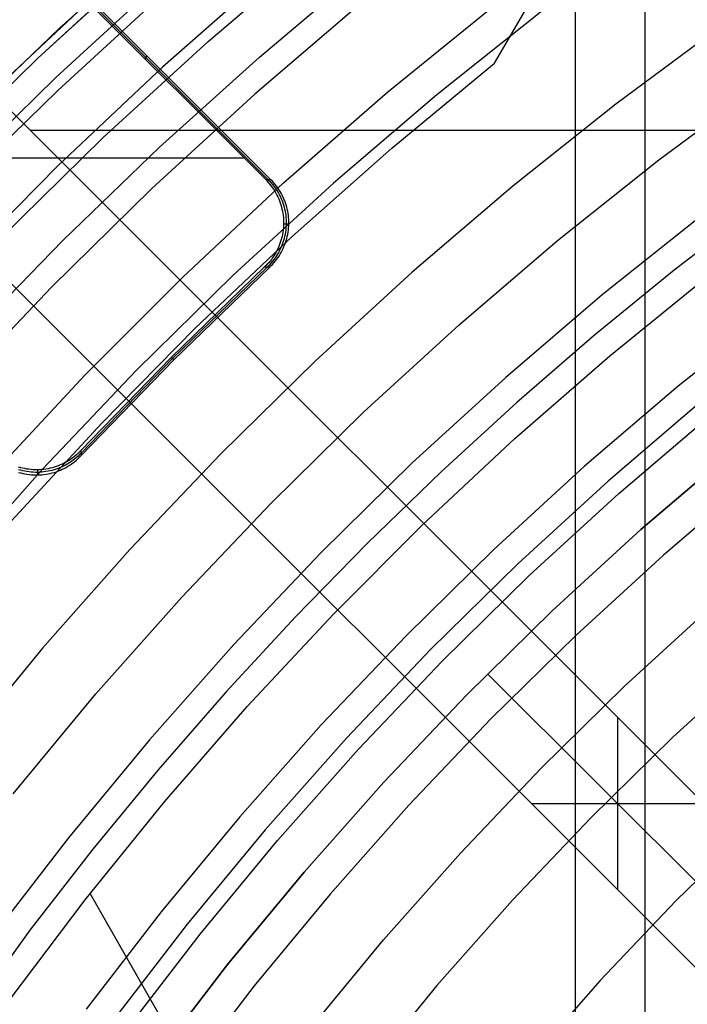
# Model space of a CAD drawing. Header units: millimetres. Extents: x 8929 to 10091, y -2708 to -1691.
# Tile 65 of 196: x 9462 to 9473, y -2023 to -2007. Entities that reach past the tile are written whole.
import ezdxf

# ---------------------------------------------------------------- set-up
doc = ezdxf.new("R2010")
doc.units = ezdxf.units.MM
for name, color, linetype in [('1', 7, 'Continuous'), ('COLOR EXT', 7, 'Continuous'), ('luz', 7, 'Continuous')]:
    doc.layers.add(name, color=color, linetype=linetype)

msp = doc.modelspace()

# ---------------------------------------------------------------- linework, layer by layer
at = {"layer": '1', "color": 7, "true_color": 0xffffff}
for p, q in [((9471.104, -2027.692, 69.704), (9471.104, -1990.496, 69.704)), ((9472.244, -2123.77, 71.704), (9472.244, -1992.471, 71.704)), ((9469.777, -2007.801, 65.998), (9471.261, -2005.232, 64.854)), ((9464.355, -2005.691, 60.904), (9462.644, -2007.23, 60.904)), ((9462.644, -2007.23, 60.406), (9464.355, -2005.691, 60.406)), ((9464.356, -2005.692, 59.909), (9462.645, -2007.231, 59.909)), ((9464.06, -2006.099, 46.153), (9462.292, -2007.721, 46.153)), ((9462.292, -2007.721, 53.153), (9464.06, -2006.099, 53.153)), ((9464.06, -2006.099, 49.653), (9462.292, -2007.721, 49.653)), ((9466.104, -2006.311, 44.653), (9464.336, -2007.868, 44.653)), ((9466.104, -2006.311, 44.653), (9464.336, -2007.868, 44.653)), ((9465.925, -2007.701, 63.451), (9467.608, -2006.279, 63.451)), ((9462.589, -2008.034, 138.188), (9464.346, -2006.423, 138.188)), ((9461.641, -2008.181, 42.804), (9463.406, -2006.531, 42.804)), ((9461.641, -2008.181, 51.854), (9463.406, -2006.531, 51.854)), ((9468.028, -2008.272, 76.403), (9469.785, -2006.845, 76.403)), ((9462.644, -2007.23, 60.904), (9460.985, -2008.825, 60.904)), ((9460.985, -2008.825, 60.406), (9462.644, -2007.23, 60.406)), ((9462.645, -2007.231, 59.909), (9460.986, -2008.826, 59.909)), ((9462.292, -2007.721, 46.153), (9460.581, -2009.403, 46.153)), ((9460.581, -2009.403, 53.153), (9462.292, -2007.721, 53.153)), ((9462.292, -2007.721, 49.653), (9460.581, -2009.403, 49.653)), ((9464.29, -2009.178, 63.451), (9465.925, -2007.701, 63.451)), ((9464.336, -2007.868, 44.653), (9462.622, -2009.485, 44.653)), ((9464.336, -2007.868, 44.653), (9462.622, -2009.485, 44.653)), ((9468.094, -2009.193, 65.998), (9469.777, -2007.801, 65.998)), ((9460.889, -2009.706, 138.188), (9462.589, -2008.034, 138.188)), ((9466.321, -2009.76, 76.403), (9468.028, -2008.272, 76.403)), ((9462.704, -2010.708, 63.451), (9464.29, -2009.178, 63.451)), ((9466.458, -2010.642, 65.998), (9468.094, -2009.193, 65.998)), ((9462.622, -2009.485, 44.653), (9460.966, -2011.161, 44.653)), ((9462.622, -2009.485, 44.653), (9460.966, -2011.161, 44.653)), ((9464.667, -2011.306, 76.403), (9466.321, -2009.76, 76.403)), ((9474.05, -2010.162, 206.672), (9472.718, -2011.193, 206.672)), ((9464.873, -2012.145, 65.998), (9466.458, -2010.642, 65.998)), ((9461.169, -2012.289, 63.451), (9462.704, -2010.708, 63.451)), ((9463.067, -2012.909, 76.403), (9464.667, -2011.306, 76.403)), ((9472.718, -2011.193, 206.672), (9471.415, -2012.26, 206.672)), ((9471.666, -2012.595, 70.904), (9473.271, -2011.291, 70.904)), ((9463.34, -2013.701, 65.998), (9464.873, -2012.145, 65.998)), ((9471.415, -2012.26, 206.672), (9470.143, -2013.363, 206.672)), ((9470.107, -2013.954, 70.904), (9471.666, -2012.595, 70.904)), ((9461.524, -2014.567, 76.403), (9463.067, -2012.909, 76.403)), ((9470.143, -2013.363, 206.672), (9468.901, -2014.5, 206.672)), ((9473.159, -2013.347, 208.403), (9471.635, -2014.65, 208.403)), ((9471.813, -2014.851, 208.385), (9473.33, -2013.554, 208.385)), ((9461.86, -2015.308, 65.998), (9463.34, -2013.701, 65.998)), ((9468.596, -2015.366, 70.904), (9470.107, -2013.954, 70.904)), ((9472.17, -2015.446, 206.567), (9473.665, -2014.167, 206.567)), ((9473.665, -2014.167, 208.385), (9472.17, -2015.446, 208.385)), ((9472.17, -2015.446, 207.476), (9473.665, -2014.167, 207.476)), ((9468.901, -2014.5, 206.672), (9467.691, -2015.671, 206.672)), ((9471.635, -2014.65, 208.403), (9470.158, -2016.005, 208.403)), ((9470.343, -2016.2, 208.385), (9471.813, -2014.851, 208.385)), ((9467.135, -2016.83, 70.904), (9468.596, -2015.366, 70.904)), ((9470.719, -2016.777, 206.567), (9472.17, -2015.446, 206.567)), ((9472.17, -2015.446, 208.385), (9470.719, -2016.777, 208.385)), ((9470.719, -2016.777, 207.476), (9472.17, -2015.446, 207.476)), ((9467.691, -2015.671, 206.672), (9466.515, -2016.875, 206.672)), ((9470.158, -2016.005, 208.403), (9468.728, -2017.411, 208.403)), ((9468.92, -2017.599, 208.385), (9470.343, -2016.2, 208.385)), ((9469.316, -2018.156, 206.567), (9470.719, -2016.777, 206.567)), ((9470.719, -2016.777, 208.385), (9469.316, -2018.156, 208.385)), ((9469.316, -2018.156, 207.476), (9470.719, -2016.777, 207.476)), ((9466.515, -2016.875, 206.672), (9465.373, -2018.112, 206.672)), ((9465.726, -2018.344, 70.904), (9467.135, -2016.83, 70.904)), ((9468.728, -2017.411, 208.403), (9467.348, -2018.865, 208.403)), ((9467.546, -2019.046, 208.385), (9468.92, -2017.599, 208.385)), ((9474.842, -2022.986, 206.567), (9469.662, -2017.807, 206.567)), ((9469.662, -2017.807, 208.385), (9474.842, -2022.986, 208.385)), ((9465.373, -2018.112, 206.672), (9464.267, -2019.38, 206.672)), ((9467.961, -2019.584, 206.567), (9469.316, -2018.156, 206.567)), ((9469.316, -2018.156, 208.385), (9467.961, -2019.584, 208.385)), ((9467.961, -2019.584, 207.476), (9469.316, -2018.156, 207.476)), ((9464.371, -2019.905, 70.904), (9465.726, -2018.344, 70.904)), ((9467.348, -2018.865, 208.403), (9466.018, -2020.365, 208.403)), ((9466.222, -2020.54, 208.385), (9467.546, -2019.046, 208.385)), ((9464.267, -2019.38, 206.672), (9463.198, -2020.68, 206.672)), ((9466.655, -2021.057, 206.567), (9467.961, -2019.584, 206.567)), ((9467.961, -2019.584, 208.385), (9466.655, -2021.057, 208.385)), ((9466.655, -2021.057, 207.476), (9467.961, -2019.584, 207.476)), ((9463.07, -2021.513, 70.904), (9464.371, -2019.905, 70.904)), ((9466.018, -2020.365, 208.403), (9464.741, -2021.911, 208.403)), ((9463.198, -2020.68, 206.672), (9462.166, -2022.01, 206.672)), ((9464.951, -2022.078, 208.385), (9466.222, -2020.54, 208.385)), ((9465.402, -2022.574, 206.567), (9466.655, -2021.057, 206.567)), ((9466.655, -2021.057, 208.385), (9465.402, -2022.574, 208.385)), ((9465.402, -2022.574, 207.476), (9466.655, -2021.057, 207.476)), ((9468.325, -2030.468, 70.904), (9463.15, -2021.411, 70.904)), ((9461.826, -2023.165, 70.904), (9463.07, -2021.513, 70.904)), ((9464.741, -2021.911, 208.403), (9463.519, -2023.5, 208.403)), ((9462.166, -2022.01, 206.672), (9461.172, -2023.369, 206.672)), ((9463.734, -2023.66, 208.385), (9464.951, -2022.078, 208.385)), ((9464.202, -2024.134, 206.567), (9465.402, -2022.574, 206.567)), ((9465.402, -2022.574, 208.385), (9464.202, -2024.134, 208.385)), ((9464.202, -2024.134, 207.476), (9465.402, -2022.574, 207.476))]:
    msp.add_line(p, q, dxfattribs=at)
at = {"layer": 'COLOR EXT', "color": 30, "true_color": 0xff8d00}
for p, q in [((9459.069, -2005.8, 21.604), (9485.94, -2032.67, 21.604)), ((9485.94, -2032.67, 25.604), (9459.069, -2005.8, 25.604)), ((9459.069, -2005.8, 23.604), (9485.94, -2032.67, 23.604)), ((9462.022, -2005.704, 15.504), (9466.027, -2009.709, 15.504)), ((9466.07, -2009.71, 17.504), (9462.065, -2005.705, 17.504)), ((9466.113, -2009.711, 19.504), (9462.109, -2005.706, 19.504)), ((9457.655, -2007.214, 25.604), (9484.526, -2034.085, 25.604)), ((9484.526, -2034.085, 21.604), (9457.655, -2007.214, 21.604)), ((9484.526, -2034.085, 23.604), (9457.655, -2007.214, 23.604)), ((9464.046, -2007.728, 15.504), (9464.088, -2007.686, 19.504)), ((9462.168, -2008.899, 21.604), (9508.976, -2008.899, 21.604)), ((9465.677, -2009.358, 15.504), (9456.874, -2009.358, 15.504)), ((9466.027, -2009.709, 15.504), (9466.052, -2009.734, 15.504)), ((9466.113, -2009.711, 19.504), (9466.027, -2009.709, 15.504)), ((9466.07, -2009.71, 17.507), (9466.094, -2009.735, 17.506)), ((9466.137, -2009.736, 19.504), (9466.113, -2009.711, 19.504)), ((9466.052, -2009.734, 15.504), (9466.075, -2009.76, 15.504)), ((9466.075, -2009.76, 15.504), (9466.097, -2009.787, 15.504)), ((9466.094, -2009.735, 17.506), (9466.118, -2009.761, 17.506)), ((9466.097, -2009.787, 15.504), (9466.119, -2009.814, 15.504)), ((9466.118, -2009.761, 17.506), (9466.14, -2009.788, 17.505)), ((9466.119, -2009.814, 15.504), (9466.139, -2009.843, 15.504)), ((9466.16, -2009.762, 19.504), (9466.137, -2009.736, 19.504)), ((9466.139, -2009.843, 15.504), (9466.159, -2009.871, 15.504)), ((9466.14, -2009.788, 17.505), (9466.162, -2009.815, 17.505)), ((9466.159, -2009.871, 15.504), (9466.177, -2009.901, 15.504)), ((9466.183, -2009.788, 19.504), (9466.16, -2009.762, 19.504)), ((9466.162, -2009.815, 17.505), (9466.182, -2009.843, 17.504)), ((9466.182, -2009.843, 17.504), (9466.201, -2009.872, 17.504)), ((9466.204, -2009.816, 19.504), (9466.183, -2009.788, 19.504)), ((9466.201, -2009.872, 17.504), (9466.22, -2009.902, 17.504)), ((9466.225, -2009.844, 19.504), (9466.204, -2009.816, 19.504)), ((9466.244, -2009.873, 19.504), (9466.225, -2009.844, 19.504)), ((9466.263, -2009.903, 19.504), (9466.244, -2009.873, 19.504)), ((9466.177, -2009.901, 15.504), (9466.195, -2009.931, 15.504)), ((9466.195, -2009.931, 15.504), (9466.211, -2009.962, 15.504)), ((9466.211, -2009.962, 15.504), (9466.226, -2009.993, 15.504)), ((9466.22, -2009.902, 17.504), (9466.237, -2009.932, 17.503)), ((9466.226, -2009.993, 15.504), (9466.241, -2010.025, 15.504)), ((9466.237, -2009.932, 17.503), (9466.254, -2009.963, 17.503)), ((9466.241, -2010.025, 15.504), (9466.254, -2010.057, 15.504)), ((9466.254, -2009.963, 17.503), (9466.269, -2009.994, 17.502)), ((9466.28, -2009.933, 19.504), (9466.263, -2009.903, 19.504)), ((9466.269, -2009.994, 17.502), (9466.283, -2010.026, 17.502)), ((9466.297, -2009.964, 19.504), (9466.28, -2009.933, 19.504)), ((9466.283, -2010.026, 17.502), (9466.296, -2010.058, 17.502)), ((9466.312, -2009.995, 19.504), (9466.297, -2009.964, 19.504)), ((9466.326, -2010.027, 19.504), (9466.312, -2009.995, 19.504)), ((9466.339, -2010.059, 19.504), (9466.326, -2010.027, 19.504)), ((9466.254, -2010.057, 15.504), (9466.266, -2010.09, 15.504)), ((9466.266, -2010.09, 15.504), (9466.276, -2010.123, 15.504)), ((9466.276, -2010.123, 15.504), (9466.286, -2010.157, 15.504)), ((9466.286, -2010.157, 15.504), (9466.294, -2010.191, 15.504)), ((9466.294, -2010.191, 15.504), (9466.302, -2010.225, 15.504)), ((9466.296, -2010.058, 17.502), (9466.308, -2010.091, 17.502)), ((9466.308, -2010.091, 17.502), (9466.319, -2010.124, 17.501)), ((9466.319, -2010.124, 17.501), (9466.329, -2010.158, 17.501)), ((9466.329, -2010.158, 17.501), (9466.337, -2010.191, 17.501)), ((9466.337, -2010.191, 17.501), (9466.344, -2010.226, 17.501)), ((9466.351, -2010.092, 19.504), (9466.339, -2010.059, 19.504)), ((9466.362, -2010.125, 19.504), (9466.351, -2010.092, 19.504)), ((9466.371, -2010.159, 19.504), (9466.362, -2010.125, 19.504)), ((9466.38, -2010.192, 19.504), (9466.371, -2010.159, 19.504)), ((9466.387, -2010.226, 19.504), (9466.38, -2010.192, 19.504)), ((9466.302, -2010.225, 15.504), (9466.308, -2010.259, 15.504)), ((9466.308, -2010.259, 15.504), (9466.313, -2010.294, 15.504)), ((9466.313, -2010.294, 15.504), (9466.316, -2010.328, 15.504)), ((9466.316, -2010.328, 15.504), (9466.319, -2010.363, 15.504)), ((9466.344, -2010.226, 17.501), (9466.35, -2010.26, 17.501)), ((9466.35, -2010.26, 17.501), (9466.355, -2010.294, 17.501)), ((9466.355, -2010.294, 17.501), (9466.359, -2010.329, 17.5)), ((9466.359, -2010.329, 17.5), (9466.361, -2010.364, 17.5)), ((9466.393, -2010.261, 19.504), (9466.387, -2010.226, 19.504)), ((9466.398, -2010.295, 19.504), (9466.393, -2010.261, 19.504)), ((9466.402, -2010.33, 19.504), (9466.398, -2010.295, 19.504)), ((9466.404, -2010.365, 19.504), (9466.402, -2010.33, 19.504)), ((9466.317, -2010.502, 15.504), (9466.313, -2010.537, 15.504)), ((9466.319, -2010.468, 15.504), (9466.317, -2010.502, 15.504)), ((9466.319, -2010.363, 15.504), (9466.32, -2010.398, 15.504)), ((9466.32, -2010.433, 15.504), (9466.319, -2010.468, 15.504)), ((9466.32, -2010.398, 15.504), (9466.32, -2010.433, 15.504)), ((9466.32, -2010.433, 15.504), (9466.405, -2010.435, 19.504)), ((9466.359, -2010.503, 17.5), (9466.355, -2010.538, 17.5)), ((9466.362, -2010.468, 17.5), (9466.359, -2010.503, 17.5)), ((9466.361, -2010.364, 17.5), (9466.363, -2010.399, 17.5)), ((9466.363, -2010.434, 17.5), (9466.362, -2010.468, 17.5)), ((9466.363, -2010.399, 17.5), (9466.363, -2010.434, 17.5)), ((9466.398, -2010.539, 19.504), (9466.402, -2010.504, 19.504)), ((9466.402, -2010.504, 19.504), (9466.404, -2010.469, 19.504)), ((9466.405, -2010.4, 19.504), (9466.404, -2010.365, 19.504)), ((9466.404, -2010.469, 19.504), (9466.405, -2010.435, 19.504)), ((9466.405, -2010.435, 19.504), (9466.405, -2010.4, 19.504)), ((9466.286, -2010.674, 15.504), (9466.277, -2010.707, 15.504)), ((9466.295, -2010.64, 15.504), (9466.286, -2010.674, 15.504)), ((9466.302, -2010.606, 15.504), (9466.295, -2010.64, 15.504)), ((9466.308, -2010.572, 15.504), (9466.302, -2010.606, 15.504)), ((9466.313, -2010.537, 15.504), (9466.308, -2010.572, 15.504)), ((9466.329, -2010.675, 17.501), (9466.319, -2010.708, 17.501)), ((9466.337, -2010.641, 17.501), (9466.329, -2010.675, 17.501)), ((9466.345, -2010.607, 17.501), (9466.337, -2010.641, 17.501)), ((9466.351, -2010.572, 17.501), (9466.345, -2010.607, 17.501)), ((9466.355, -2010.538, 17.5), (9466.351, -2010.572, 17.501)), ((9466.362, -2010.709, 19.504), (9466.372, -2010.676, 19.504)), ((9466.372, -2010.676, 19.504), (9466.38, -2010.642, 19.504)), ((9466.38, -2010.642, 19.504), (9466.387, -2010.608, 19.504)), ((9466.387, -2010.608, 19.504), (9466.393, -2010.573, 19.504)), ((9466.393, -2010.573, 19.504), (9466.398, -2010.539, 19.504)), ((9466.227, -2010.837, 15.504), (9466.212, -2010.869, 15.504)), ((9466.241, -2010.806, 15.504), (9466.227, -2010.837, 15.504)), ((9466.254, -2010.773, 15.504), (9466.241, -2010.806, 15.504)), ((9466.266, -2010.74, 15.504), (9466.254, -2010.773, 15.504)), ((9466.27, -2010.838, 17.502), (9466.254, -2010.87, 17.502)), ((9466.277, -2010.707, 15.504), (9466.266, -2010.74, 15.504)), ((9466.284, -2010.807, 17.502), (9466.27, -2010.838, 17.502)), ((9466.297, -2010.774, 17.502), (9466.284, -2010.807, 17.502)), ((9466.309, -2010.741, 17.501), (9466.297, -2010.774, 17.502)), ((9466.297, -2010.871, 19.504), (9466.312, -2010.84, 19.504)), ((9466.319, -2010.708, 17.501), (9466.309, -2010.741, 17.501)), ((9466.312, -2010.84, 19.504), (9466.326, -2010.808, 19.504)), ((9466.326, -2010.808, 19.504), (9466.339, -2010.775, 19.504)), ((9466.339, -2010.775, 19.504), (9466.351, -2010.743, 19.504)), ((9466.351, -2010.743, 19.504), (9466.362, -2010.709, 19.504)), ((9466.14, -2010.988, 15.504), (9466.12, -2011.017, 15.504)), ((9466.16, -2010.959, 15.504), (9466.14, -2010.988, 15.504)), ((9466.178, -2010.93, 15.504), (9466.16, -2010.959, 15.504)), ((9466.183, -2010.989, 17.504), (9466.162, -2011.018, 17.504)), ((9466.196, -2010.9, 15.504), (9466.178, -2010.93, 15.504)), ((9466.202, -2010.96, 17.504), (9466.183, -2010.989, 17.504)), ((9466.212, -2010.869, 15.504), (9466.196, -2010.9, 15.504)), ((9466.221, -2010.931, 17.503), (9466.202, -2010.96, 17.504)), ((9466.205, -2011.019, 19.504), (9466.225, -2010.99, 19.504)), ((9466.238, -2010.901, 17.503), (9466.221, -2010.931, 17.503)), ((9466.225, -2010.99, 19.504), (9466.245, -2010.962, 19.504)), ((9466.254, -2010.87, 17.502), (9466.238, -2010.901, 17.503)), ((9466.245, -2010.962, 19.504), (9466.263, -2010.932, 19.504)), ((9466.263, -2010.932, 19.504), (9466.281, -2010.902, 19.504)), ((9466.281, -2010.902, 19.504), (9466.297, -2010.871, 19.504)), ((9466.004, -2011.146, 15.504), (9464.478, -2012.623, 15.504)), ((9464.499, -2012.643, 17.504), (9466.046, -2011.147, 17.504)), ((9464.52, -2012.664, 19.504), (9466.088, -2011.148, 19.504)), ((9466.029, -2011.122, 15.504), (9466.004, -2011.146, 15.504)), ((9466.088, -2011.148, 19.504), (9466.004, -2011.146, 15.504)), ((9466.053, -2011.097, 15.504), (9466.029, -2011.122, 15.504)), ((9466.071, -2011.123, 17.506), (9466.046, -2011.147, 17.507)), ((9466.076, -2011.071, 15.504), (9466.053, -2011.097, 15.504)), ((9466.095, -2011.098, 17.506), (9466.071, -2011.123, 17.506)), ((9466.098, -2011.044, 15.504), (9466.076, -2011.071, 15.504)), ((9466.088, -2011.148, 19.504), (9466.113, -2011.124, 19.504)), ((9466.119, -2011.072, 17.505), (9466.095, -2011.098, 17.506)), ((9466.12, -2011.017, 15.504), (9466.098, -2011.044, 15.504)), ((9466.113, -2011.124, 19.504), (9466.138, -2011.099, 19.504)), ((9466.141, -2011.045, 17.505), (9466.119, -2011.072, 17.505)), ((9466.138, -2011.099, 19.504), (9466.161, -2011.073, 19.504)), ((9466.162, -2011.018, 17.504), (9466.141, -2011.045, 17.505)), ((9466.161, -2011.073, 19.504), (9466.183, -2011.046, 19.504)), ((9466.183, -2011.046, 19.504), (9466.205, -2011.019, 19.504)), ((9464.478, -2012.623, 15.504), (9463.001, -2014.148, 15.504)), ((9463.002, -2014.191, 17.504), (9464.499, -2012.643, 17.504)), ((9463.003, -2014.233, 19.504), (9464.52, -2012.664, 19.504)), ((9464.52, -2012.664, 19.504), (9464.478, -2012.623, 15.504)), ((9462.926, -2014.221, 15.504), (9462.899, -2014.243, 15.504)), ((9462.952, -2014.198, 15.504), (9462.926, -2014.221, 15.504)), ((9462.977, -2014.173, 15.504), (9462.952, -2014.198, 15.504)), ((9462.978, -2014.216, 17.506), (9462.953, -2014.24, 17.506)), ((9463.001, -2014.148, 15.504), (9462.977, -2014.173, 15.504)), ((9463.002, -2014.191, 17.507), (9462.978, -2014.216, 17.506)), ((9462.979, -2014.258, 19.504), (9463.003, -2014.233, 19.504)), ((9463.001, -2014.148, 15.504), (9463.003, -2014.233, 19.504)), ((9462.661, -2014.386, 15.504), (9462.629, -2014.399, 15.504)), ((9462.693, -2014.372, 15.504), (9462.661, -2014.386, 15.504)), ((9462.724, -2014.357, 15.504), (9462.693, -2014.372, 15.504)), ((9462.755, -2014.34, 15.504), (9462.724, -2014.357, 15.504)), ((9462.756, -2014.383, 17.503), (9462.725, -2014.399, 17.502)), ((9462.785, -2014.323, 15.504), (9462.755, -2014.34, 15.504)), ((9462.786, -2014.365, 17.503), (9462.756, -2014.383, 17.503)), ((9462.815, -2014.305, 15.504), (9462.785, -2014.323, 15.504)), ((9462.816, -2014.347, 17.504), (9462.786, -2014.365, 17.503)), ((9462.787, -2014.408, 19.504), (9462.817, -2014.389, 19.504)), ((9462.844, -2014.285, 15.504), (9462.815, -2014.305, 15.504)), ((9462.845, -2014.328, 17.504), (9462.816, -2014.347, 17.504)), ((9462.817, -2014.389, 19.504), (9462.846, -2014.37, 19.504)), ((9462.872, -2014.265, 15.504), (9462.844, -2014.285, 15.504)), ((9462.873, -2014.307, 17.504), (9462.845, -2014.328, 17.504)), ((9462.846, -2014.37, 19.504), (9462.874, -2014.349, 19.504)), ((9462.899, -2014.243, 15.504), (9462.872, -2014.265, 15.504)), ((9462.9, -2014.286, 17.505), (9462.873, -2014.307, 17.504)), ((9462.874, -2014.349, 19.504), (9462.901, -2014.328, 19.504)), ((9462.927, -2014.263, 17.505), (9462.9, -2014.286, 17.505)), ((9462.901, -2014.328, 19.504), (9462.928, -2014.306, 19.504)), ((9462.953, -2014.24, 17.506), (9462.927, -2014.263, 17.505)), ((9462.928, -2014.306, 19.504), (9462.954, -2014.282, 19.504)), ((9462.954, -2014.282, 19.504), (9462.979, -2014.258, 19.504)), ((9462.012, -2014.431, 15.504), (9461.979, -2014.421, 15.504)), ((9462.013, -2014.473, 17.501), (9461.979, -2014.464, 17.501)), ((9461.98, -2014.507, 19.504), (9462.014, -2014.516, 19.504)), ((9462.046, -2014.439, 15.504), (9462.012, -2014.431, 15.504)), ((9462.047, -2014.482, 17.501), (9462.013, -2014.473, 17.501)), ((9462.014, -2014.516, 19.504), (9462.048, -2014.525, 19.504)), ((9462.08, -2014.446, 15.504), (9462.046, -2014.439, 15.504)), ((9462.081, -2014.489, 17.501), (9462.047, -2014.482, 17.501)), ((9462.048, -2014.525, 19.504), (9462.082, -2014.532, 19.504)), ((9462.114, -2014.453, 15.504), (9462.08, -2014.446, 15.504)), ((9462.115, -2014.495, 17.501), (9462.081, -2014.489, 17.501)), ((9462.082, -2014.532, 19.504), (9462.116, -2014.538, 19.504)), ((9462.149, -2014.457, 15.504), (9462.114, -2014.453, 15.504)), ((9462.15, -2014.5, 17.501), (9462.115, -2014.495, 17.501)), ((9462.116, -2014.538, 19.504), (9462.151, -2014.543, 19.504)), ((9462.183, -2014.461, 15.504), (9462.149, -2014.457, 15.504)), ((9462.184, -2014.504, 17.5), (9462.15, -2014.5, 17.501)), ((9462.151, -2014.543, 19.504), (9462.185, -2014.546, 19.504)), ((9462.218, -2014.464, 15.504), (9462.183, -2014.461, 15.504)), ((9462.219, -2014.506, 17.5), (9462.184, -2014.504, 17.5)), ((9462.185, -2014.546, 19.504), (9462.22, -2014.549, 19.504)), ((9462.253, -2014.465, 15.504), (9462.218, -2014.464, 15.504)), ((9462.254, -2014.507, 17.5), (9462.219, -2014.506, 17.5)), ((9462.22, -2014.549, 19.504), (9462.255, -2014.55, 19.504)), ((9462.288, -2014.465, 15.504), (9462.253, -2014.465, 15.504)), ((9462.289, -2014.507, 17.5), (9462.254, -2014.507, 17.5)), ((9462.255, -2014.55, 19.504), (9462.29, -2014.55, 19.504)), ((9462.323, -2014.464, 15.504), (9462.288, -2014.465, 15.504)), ((9462.288, -2014.465, 15.504), (9462.29, -2014.55, 19.504)), ((9462.324, -2014.506, 17.5), (9462.289, -2014.507, 17.5)), ((9462.29, -2014.55, 19.504), (9462.325, -2014.549, 19.504)), ((9462.358, -2014.461, 15.504), (9462.323, -2014.464, 15.504)), ((9462.359, -2014.504, 17.5), (9462.324, -2014.506, 17.5)), ((9462.325, -2014.549, 19.504), (9462.36, -2014.547, 19.504)), ((9462.392, -2014.458, 15.504), (9462.358, -2014.461, 15.504)), ((9462.393, -2014.5, 17.5), (9462.359, -2014.504, 17.5)), ((9462.36, -2014.547, 19.504), (9462.394, -2014.543, 19.504)), ((9462.427, -2014.453, 15.504), (9462.392, -2014.458, 15.504)), ((9462.428, -2014.495, 17.501), (9462.393, -2014.5, 17.5)), ((9462.394, -2014.543, 19.504), (9462.429, -2014.538, 19.504)), ((9462.461, -2014.447, 15.504), (9462.427, -2014.453, 15.504)), ((9462.462, -2014.489, 17.501), (9462.428, -2014.495, 17.501)), ((9462.429, -2014.538, 19.504), (9462.463, -2014.532, 19.504)), ((9462.495, -2014.44, 15.504), (9462.461, -2014.447, 15.504)), ((9462.496, -2014.482, 17.501), (9462.462, -2014.489, 17.501)), ((9462.463, -2014.532, 19.504), (9462.497, -2014.525, 19.504)), ((9462.529, -2014.431, 15.504), (9462.495, -2014.44, 15.504)), ((9462.53, -2014.474, 17.501), (9462.496, -2014.482, 17.501)), ((9462.497, -2014.525, 19.504), (9462.531, -2014.516, 19.504)), ((9462.563, -2014.422, 15.504), (9462.529, -2014.431, 15.504)), ((9462.564, -2014.464, 17.501), (9462.53, -2014.474, 17.501)), ((9462.531, -2014.516, 19.504), (9462.565, -2014.507, 19.504)), ((9462.596, -2014.411, 15.504), (9462.563, -2014.422, 15.504)), ((9462.597, -2014.453, 17.501), (9462.564, -2014.464, 17.501)), ((9462.565, -2014.507, 19.504), (9462.598, -2014.496, 19.504)), ((9462.629, -2014.399, 15.504), (9462.596, -2014.411, 15.504)), ((9462.63, -2014.442, 17.502), (9462.597, -2014.453, 17.501)), ((9462.598, -2014.496, 19.504), (9462.631, -2014.484, 19.504)), ((9462.662, -2014.429, 17.502), (9462.63, -2014.442, 17.502)), ((9462.631, -2014.484, 19.504), (9462.663, -2014.471, 19.504)), ((9462.694, -2014.414, 17.502), (9462.662, -2014.429, 17.502)), ((9462.663, -2014.471, 19.504), (9462.695, -2014.457, 19.504)), ((9462.725, -2014.399, 17.502), (9462.694, -2014.414, 17.502)), ((9462.695, -2014.457, 19.504), (9462.726, -2014.442, 19.504)), ((9462.726, -2014.442, 19.504), (9462.757, -2014.425, 19.504)), ((9462.757, -2014.425, 19.504), (9462.787, -2014.408, 19.504)), ((9471.797, -2021.356, 25.604), (9471.797, -2018.528, 25.604)), ((9472.504, -2019.235, 21.604), (9472.504, -2019.235, 25.604)), ((9473.212, -2019.942, 25.604), (9470.383, -2019.942, 25.604)), ((9471.09, -2020.649, 21.604), (9471.09, -2020.649, 25.604))]:
    msp.add_line(p, q, dxfattribs=at)
at = {"layer": 'luz', "color": 7, "true_color": 0xffffff}
for p, q in [((9465.083, -2007.447, -29.575), (9466.858, -2005.927, -29.575)), ((9464.369, -2006.642, -29.289), (9462.62, -2008.246, -29.289)), ((9467.593, -2006.816, -29.883), (9465.847, -2008.31, -29.883)), ((9470.576, -2006.927, -28.82), (9468.833, -2008.317, -28.82)), ((9473.5, -2007.18, -27.757), (9471.764, -2008.47, -27.757)), ((9463.36, -2009.026, -29.575), (9465.083, -2007.447, -29.575)), ((9462.62, -2008.246, -29.289), (9460.926, -2009.911, -29.289)), ((9472.467, -2009.383, -28.064), (9474.172, -2008.118, -28.064)), ((9465.847, -2008.31, -29.883), (9464.154, -2009.862, -29.883)), ((9468.833, -2008.317, -28.82), (9467.138, -2009.767, -28.82)), ((9471.764, -2008.47, -27.757), (9470.073, -2009.818, -27.757)), ((9461.694, -2010.665, -29.575), (9463.36, -2009.026, -29.575)), ((9470.807, -2010.707, -28.064), (9472.467, -2009.383, -28.064)), ((9464.154, -2009.862, -29.883), (9462.516, -2011.473, -29.883)), ((9467.138, -2009.767, -28.82), (9465.495, -2011.274, -28.82)), ((9470.073, -2009.818, -27.757), (9468.429, -2011.224, -27.757)), ((9473.17, -2010.297, -28.372), (9471.541, -2011.596, -28.372)), ((9469.194, -2012.087, -28.064), (9470.807, -2010.707, -28.064)), ((9465.495, -2011.274, -28.82), (9463.904, -2012.838, -28.82)), ((9468.429, -2011.224, -27.757), (9466.836, -2012.686, -27.757)), ((9462.516, -2011.473, -29.883), (9460.934, -2013.139, -29.883)), ((9471.541, -2011.596, -28.372), (9469.958, -2012.95, -28.372)), ((9474.358, -2011.84, -27.309), (9472.782, -2013.097, -27.309)), ((9467.629, -2013.522, -28.064), (9469.194, -2012.087, -28.064)), ((9466.836, -2012.686, -27.757), (9465.293, -2014.202, -27.757)), ((9463.904, -2012.838, -28.82), (9462.369, -2014.455, -28.82)), ((9469.958, -2012.95, -28.372), (9468.423, -2014.358, -28.372)), ((9472.782, -2013.097, -27.309), (9471.25, -2014.408, -27.309)), ((9466.115, -2015.011, -28.064), (9467.629, -2013.522, -28.064)), ((9465.293, -2014.202, -27.757), (9463.804, -2015.771, -27.757)), ((9468.423, -2014.358, -28.372), (9466.937, -2015.819, -28.372)), ((9462.369, -2014.455, -28.82), (9460.89, -2016.124, -28.82)), ((9471.25, -2014.408, -27.309), (9469.764, -2015.77, -27.309)), ((9474.022, -2014.598, -26.246), (9472.541, -2015.865, -26.246)), ((9464.653, -2016.55, -28.064), (9466.115, -2015.011, -28.064)), ((9463.804, -2015.771, -27.757), (9462.37, -2017.39, -27.757)), ((9466.937, -2015.819, -28.372), (9465.503, -2017.33, -28.372)), ((9469.764, -2015.77, -27.309), (9468.326, -2017.184, -27.309)), ((9472.541, -2015.865, -26.246), (9471.105, -2017.182, -26.246)), ((9463.246, -2018.139, -28.064), (9464.653, -2016.55, -28.064)), ((9471.898, -2018.018, -26.553), (9473.305, -2016.728, -26.553)), ((9468.326, -2017.184, -27.309), (9466.938, -2018.646, -27.309)), ((9471.105, -2017.182, -26.246), (9469.715, -2018.549, -26.246)), ((9462.37, -2017.39, -27.757), (9460.992, -2019.057, -27.757)), ((9465.503, -2017.33, -28.372), (9464.122, -2018.889, -28.372)), ((9474.07, -2017.591, -26.861), (9472.692, -2018.855, -26.861)), ((9470.537, -2019.357, -26.553), (9471.898, -2018.018, -26.553)), ((9461.893, -2019.776, -28.064), (9463.246, -2018.139, -28.064)), ((9469.715, -2018.549, -26.246), (9468.373, -2019.962, -26.246)), ((9466.938, -2018.646, -27.309), (9465.601, -2020.155, -27.309)), ((9464.122, -2018.889, -28.372), (9462.795, -2020.495, -28.372)), ((9472.692, -2018.855, -26.861), (9471.359, -2020.165, -26.861)), ((9469.222, -2020.741, -26.553), (9470.537, -2019.357, -26.553)), ((9468.373, -2019.962, -26.246), (9467.081, -2021.42, -26.246)), ((9465.601, -2020.155, -27.309), (9464.317, -2021.709, -27.309)), ((9471.359, -2020.165, -26.861), (9470.072, -2021.52, -26.861)), ((9474.033, -2020.267, -25.798), (9472.748, -2021.53, -25.798)), ((9462.795, -2020.495, -28.372), (9461.524, -2022.146, -28.372)), ((9467.957, -2022.17, -26.553), (9469.222, -2020.741, -26.553)), ((9467.081, -2021.42, -26.246), (9465.839, -2022.923, -26.246)), ((9470.072, -2021.52, -26.861), (9468.833, -2022.919, -26.861)), ((9472.748, -2021.53, -25.798), (9471.507, -2022.836, -25.798)), ((9464.317, -2021.709, -27.309), (9463.087, -2023.307, -27.309)), ((9466.741, -2023.642, -26.553), (9467.957, -2022.17, -26.553)), ((9465.839, -2022.923, -26.246), (9464.651, -2024.467, -26.246)), ((9468.833, -2022.919, -26.861), (9467.642, -2024.361, -26.861)), ((9471.507, -2022.836, -25.798), (9470.312, -2024.185, -25.798))]:
    msp.add_line(p, q, dxfattribs=at)

doc.saveas('drawing.dxf')
